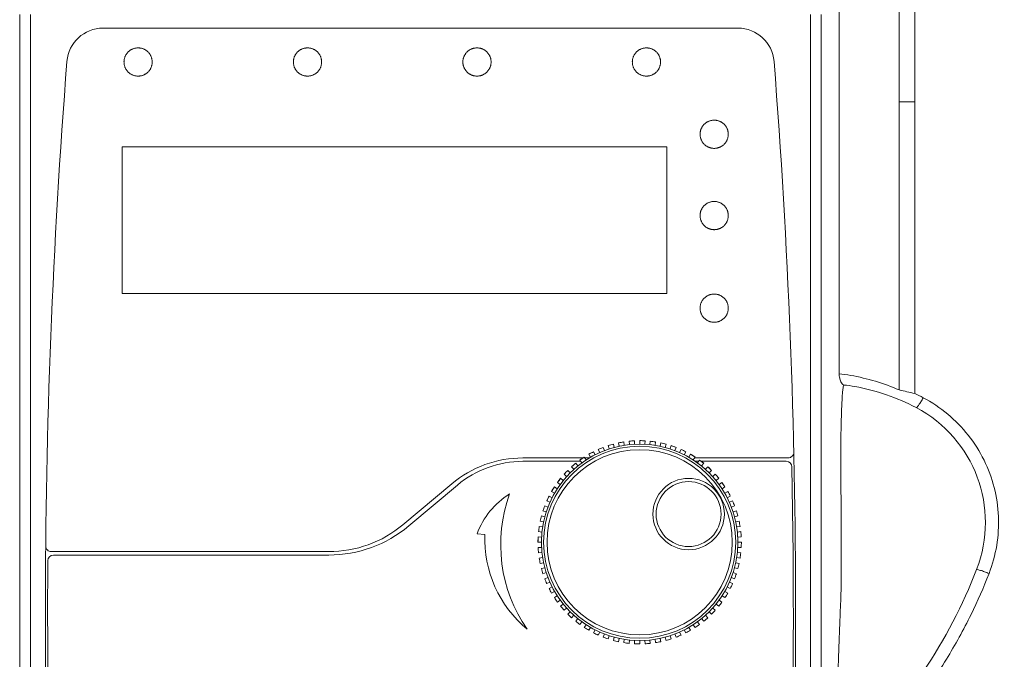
# Model space of a CAD drawing. Header units: millimetres. Extents: x -473 to 23648, y -382 to 1866.
# Tile 108 of 256: x 5102 to 5189, y 227 to 284. Entities that reach past the tile are written whole.
import ezdxf

# ---------------------------------------------------------------- set-up
doc = ezdxf.new("R2010")
doc.units = ezdxf.units.MM
doc.header["$LTSCALE"] = 80
doc.header["$PDMODE"] = 3
doc.header["$PDSIZE"] = 0.3
doc.layers.get('0').update_dxf_attribs({"linetype": 'CONTINUOUS'})
doc.styles.get("Standard").update_dxf_attribs({"font": 'technic_.ttf', "width": 0.7})
doc.dimstyles.get("Standard").update_dxf_attribs({"dimtxt": 3, "dimasz": 3, "dimexe": 0.18, "dimexo": 0.0625, "dimgap": 0.09, "dimtad": 1, "dimdsep": 46, "dimtxsty": 'Standard', "dimcen": 0.09, "dimadec": 0, "dimazin": 0, "dimtol": 1, "dimtp": 0.01, "dimtm": 0.01, "dimtfac": 1, "dimtofl": 0, "dimtmove": 0, "dimatfit": 3, "dimfxl": 1, "dimtolj": 1, "dimarcsym": 0})

# ---------------------------------------------------------------- blocks, each defined once
blk = doc.blocks.new('*D43')
at = {"color": 0, "lineweight": 0, "transparency": 16777216}
for p, q in [((5138.908, 318.41), (5249.944, 318.41)), ((5248.144, 310.41), (5248.144, 172.017)), ((5248.144, -5.056), (5248.144, 133.337)), ((5218.9, -13.056), (5249.944, -13.056))]:
    blk.add_line(p, q, dxfattribs=at)
for p in [(5137.108, 318.41), (5217.1, -13.056), (5248.144, -13.056)]:
    blk.add_point(p, dxfattribs=at)
for points in [[(5249.478, 310.41), (5246.811, 310.41), (5248.144, 318.41)], [(5246.811, -5.056), (5249.478, -5.056), (5248.144, -13.056)]]:
    blk.add_solid(points, dxfattribs=at)
at = {"color": 0, "lineweight": 0, "transparency": 16777216, "insert": (5248.144, 152.677), "char_height": 15, "attachment_point": 5, "rotation": 90}
blk.add_mtext('\\A1;331.5', dxfattribs=at)

msp = doc.modelspace()

# ---------------------------------------------------------------- linework, layer by layer
at = {"color": 0, "linetype": 'Continuous', "lineweight": 0}
for p, q in [((5179.483, 286.671), (5179.483, 276.659)), ((5180.849, 286.671), (5180.849, 276.659)), ((5174.154, 285.07), (5174.154, 278.874)), ((5101.634, 284.397), (5101.634, 178.997)), ((5102.585, 284.397), (5102.585, 178.997)), ((5171.632, 178.997), (5171.632, 284.397)), ((5172.583, 178.998), (5172.583, 284.398)), ((5165.208, 283.197), (5109.009, 283.197)), ((5179.483, 276.659), (5179.483, 276.399)), ((5180.849, 276.659), (5179.483, 276.659)), ((5179.483, 276.399), (5179.483, 251.152)), ((5180.849, 276.399), (5180.848, 250.842)), ((5180.849, 276.659), (5180.849, 276.399)), ((5110.715, 259.697), (5110.715, 272.697)), ((5110.715, 272.697), (5158.905, 272.697)), ((5158.905, 272.697), (5158.905, 259.697)), ((5158.905, 259.697), (5110.715, 259.697)), ((5155.568, 246.616), (5156.037, 246.652)), ((5156.037, 246.652), (5156.053, 246.353)), ((5156.508, 246.365), (5156.508, 246.665)), ((5156.979, 246.652), (5156.964, 246.353)), ((5152.97, 245.613), (5152.848, 245.887)), ((5153.283, 246.067), (5153.391, 245.787)), ((5153.727, 246.224), (5154.179, 246.358)), ((5153.82, 245.939), (5153.727, 246.224)), ((5154.179, 246.358), (5154.257, 246.068)), ((5154.637, 246.468), (5155.101, 246.554)), ((5154.7, 246.175), (5154.637, 246.468)), ((5155.101, 246.554), (5155.147, 246.258)), ((5155.599, 246.317), (5155.568, 246.616)), ((5157.418, 246.317), (5157.449, 246.616)), ((5157.449, 246.616), (5157.916, 246.554)), ((5157.916, 246.554), (5157.869, 246.258)), ((5158.317, 246.175), (5158.38, 246.468)), ((5158.38, 246.468), (5158.838, 246.358)), ((5158.838, 246.358), (5158.76, 246.068)), ((5159.197, 245.939), (5159.29, 246.224)), ((5159.29, 246.224), (5159.734, 246.067)), ((5159.734, 246.067), (5159.626, 245.787)), ((5160.047, 245.613), (5160.169, 245.887)), ((5151.494, 245.135), (5146.169, 245.135)), ((5151.218, 244.946), (5151.607, 245.213)), ((5151.395, 244.703), (5151.218, 244.946)), ((5151.607, 245.213), (5151.77, 244.961)), ((5152.05, 245.135), (5151.657, 245.135)), ((5152.008, 245.459), (5152.423, 245.684)), ((5152.158, 245.199), (5152.008, 245.459)), ((5152.423, 245.684), (5152.559, 245.417)), ((5160.594, 245.684), (5160.458, 245.417)), ((5160.858, 245.199), (5161.008, 245.459)), ((5161.008, 245.459), (5161.41, 245.213)), ((5161.41, 245.213), (5161.247, 244.961)), ((5169.648, 245.135), (5161.36, 245.135)), ((5161.622, 244.703), (5161.799, 244.946)), ((5161.799, 244.946), (5162.172, 244.659)), ((5151.299, 244.835), (5146.169, 244.835)), ((5150.144, 244.029), (5150.357, 243.817)), ((5150.486, 244.353), (5150.845, 244.659)), ((5150.687, 244.13), (5150.486, 244.353)), ((5150.845, 244.659), (5151.033, 244.426)), ((5161.718, 244.835), (5161.435, 244.835)), ((5169.476, 244.835), (5161.943, 244.835)), ((5162.172, 244.659), (5161.984, 244.426)), ((5162.33, 244.13), (5162.531, 244.353)), ((5162.531, 244.353), (5162.872, 244.029)), ((5162.872, 244.029), (5162.66, 243.817)), ((5149.227, 242.955), (5149.514, 243.329)), ((5149.514, 243.329), (5149.747, 243.14)), ((5150.043, 243.486), (5149.82, 243.687)), ((5162.974, 243.486), (5163.197, 243.687)), ((5163.503, 243.329), (5163.27, 243.14)), ((5139.87, 242.842), (5135.554, 239.222)), ((5140.384, 242.73), (5136.069, 239.109)), ((5148.714, 242.165), (5148.96, 242.567)), ((5148.96, 242.567), (5149.212, 242.403)), ((5149.47, 242.779), (5149.227, 242.955)), ((5163.547, 242.779), (5163.79, 242.955)), ((5163.79, 242.955), (5164.056, 242.567)), ((5164.056, 242.567), (5163.805, 242.403)), ((5148.287, 241.325), (5148.489, 241.751)), ((5148.489, 241.751), (5148.757, 241.615)), ((5148.974, 242.015), (5148.714, 242.165)), ((5164.043, 242.015), (5164.303, 242.165)), ((5164.528, 241.751), (5164.26, 241.615)), ((5174.336, 233.41), (5174.336, 241.498)), ((5148.106, 240.89), (5148.386, 240.783)), ((5148.561, 241.203), (5148.287, 241.325)), ((5164.456, 241.203), (5164.73, 241.325)), ((5164.911, 240.89), (5164.631, 240.783)), ((5147.815, 239.994), (5148.105, 239.917)), ((5148.234, 240.353), (5147.949, 240.446)), ((5164.783, 240.353), (5165.068, 240.446)), ((5165.202, 239.994), (5164.912, 239.917)), ((5147.619, 239.073), (5147.916, 239.026)), ((5147.999, 239.474), (5147.705, 239.536)), ((5165.018, 239.474), (5165.312, 239.536)), ((5165.398, 239.073), (5165.101, 239.026)), ((5147.508, 237.665), (5147.521, 238.136)), ((5147.521, 238.136), (5147.82, 238.12)), ((5147.856, 238.574), (5147.558, 238.606)), ((5165.161, 238.574), (5165.459, 238.606)), ((5165.496, 238.136), (5165.197, 238.12)), ((5147.808, 237.665), (5147.508, 237.665)), ((5147.521, 237.194), (5147.82, 237.209)), ((5165.496, 237.194), (5165.197, 237.209)), ((5165.208, 237.665), (5165.508, 237.665)), ((5128.998, 236.835), (5104.436, 236.835)), ((5128.998, 236.535), (5104.625, 236.535)), ((5147.856, 236.755), (5147.558, 236.724)), ((5147.619, 236.257), (5147.916, 236.304)), ((5165.398, 236.257), (5165.101, 236.304)), ((5165.161, 236.755), (5165.459, 236.724)), ((5147.999, 235.856), (5147.705, 235.794)), ((5165.202, 235.335), (5164.912, 235.413)), ((5165.018, 235.856), (5165.312, 235.794)), ((5164.783, 234.976), (5165.068, 234.884))]:
    msp.add_line(p, q, dxfattribs=at)
at = {"linetype": 'Continuous', "lineweight": 0}
for p, q in [((5147.815, 235.335), (5148.105, 235.413)), ((5147.949, 234.884), (5147.815, 235.335)), ((5148.234, 234.976), (5147.949, 234.884)), ((5148.106, 234.439), (5148.386, 234.547)), ((5164.911, 234.439), (5164.631, 234.547)), ((5148.561, 234.126), (5148.287, 234.004)), ((5148.489, 233.579), (5148.757, 233.715)), ((5164.528, 233.579), (5164.26, 233.715)), ((5164.456, 234.126), (5164.73, 234.004)), ((5148.974, 233.315), (5148.714, 233.165)), ((5148.96, 232.763), (5149.212, 232.926)), ((5164.056, 232.763), (5163.805, 232.926)), ((5164.043, 233.315), (5164.303, 233.165)), ((5149.47, 232.551), (5149.227, 232.375)), ((5149.514, 232.001), (5149.747, 232.19)), ((5150.043, 231.843), (5149.82, 231.643)), ((5162.974, 231.843), (5163.197, 231.643)), ((5163.503, 232.001), (5163.27, 232.19)), ((5163.547, 232.551), (5163.79, 232.375)), ((5150.144, 231.301), (5150.357, 231.513)), ((5150.687, 231.199), (5150.486, 230.977)), ((5162.33, 231.199), (5162.531, 230.977)), ((5162.872, 231.301), (5162.66, 231.513)), ((5150.845, 230.67), (5151.033, 230.904)), ((5151.395, 230.626), (5151.218, 230.384)), ((5151.607, 230.117), (5151.77, 230.368)), ((5152.158, 230.13), (5152.008, 229.871)), ((5160.858, 230.13), (5161.008, 229.871)), ((5161.41, 230.117), (5161.247, 230.368)), ((5161.622, 230.626), (5161.799, 230.384)), ((5162.172, 230.67), (5161.984, 230.904)), ((5152.423, 229.646), (5152.559, 229.913)), ((5152.97, 229.717), (5152.848, 229.443)), ((5153.283, 229.263), (5153.391, 229.543)), ((5153.82, 229.391), (5153.727, 229.105)), ((5154.179, 228.971), (5154.257, 229.261)), ((5158.838, 228.971), (5158.76, 229.261)), ((5159.197, 229.391), (5159.29, 229.105)), ((5159.734, 229.263), (5159.626, 229.543)), ((5160.047, 229.717), (5160.169, 229.443)), ((5160.594, 229.646), (5160.458, 229.913)), ((5154.7, 229.155), (5154.637, 228.861)), ((5155.101, 228.776), (5155.147, 229.072)), ((5155.599, 229.012), (5155.568, 228.714)), ((5156.037, 228.677), (5156.053, 228.977)), ((5156.508, 228.965), (5156.508, 228.665)), ((5156.979, 228.677), (5156.964, 228.977)), ((5157.418, 229.012), (5157.449, 228.714)), ((5157.916, 228.776), (5157.869, 229.072)), ((5158.317, 229.155), (5158.38, 228.861))]:
    msp.add_line(p, q, dxfattribs=at)
at = {"color": 0, "linetype": 'Continuous', "lineweight": 0}
for points in [[(5113.363, 280.197), (5113.361, 280.25), (5113.357, 280.303), (5113.352, 280.354), (5113.344, 280.404), (5113.335, 280.454), (5113.324, 280.502), (5113.312, 280.55), (5113.297, 280.597), (5113.281, 280.644), (5113.262, 280.689), (5113.242, 280.734), (5113.22, 280.778), (5113.196, 280.821), (5113.171, 280.863), (5113.144, 280.904), (5113.116, 280.944), (5113.086, 280.982), (5113.055, 281.019), (5113.022, 281.055), (5112.988, 281.09), (5112.953, 281.123), (5112.917, 281.154), (5112.88, 281.184), (5112.842, 281.213), (5112.802, 281.24), (5112.762, 281.265), (5112.721, 281.289), (5112.679, 281.311), (5112.637, 281.332), (5112.594, 281.351), (5112.55, 281.368), (5112.505, 281.384), (5112.46, 281.398), (5112.415, 281.41), (5112.369, 281.42), (5112.323, 281.429), (5112.277, 281.436), (5112.23, 281.441), (5112.184, 281.445), (5112.137, 281.447), (5112.09, 281.447), (5112.044, 281.445), (5111.997, 281.441), (5111.951, 281.436), (5111.904, 281.429), (5111.858, 281.42), (5111.812, 281.41), (5111.767, 281.398), (5111.722, 281.384), (5111.677, 281.368), (5111.634, 281.351), (5111.59, 281.332), (5111.548, 281.311), (5111.506, 281.289), (5111.465, 281.265), (5111.425, 281.239), (5111.385, 281.212), (5111.347, 281.184), (5111.31, 281.154), (5111.274, 281.122), (5111.239, 281.089), (5111.205, 281.054), (5111.172, 281.019), (5111.141, 280.981), (5111.111, 280.943), (5111.083, 280.903), (5111.056, 280.862), (5111.031, 280.82), (5111.007, 280.777), (5110.985, 280.733), (5110.965, 280.688), (5110.947, 280.643), (5110.93, 280.596), (5110.916, 280.549), (5110.903, 280.502), (5110.892, 280.453), (5110.883, 280.404), (5110.876, 280.353), (5110.87, 280.302), (5110.867, 280.25), (5110.865, 280.197)], [(5128.359, 280.197), (5128.357, 280.25), (5128.353, 280.303), (5128.347, 280.354), (5128.34, 280.404), (5128.331, 280.454), (5128.32, 280.502), (5128.307, 280.55), (5128.293, 280.597), (5128.276, 280.644), (5128.258, 280.689), (5128.238, 280.734), (5128.216, 280.778), (5128.192, 280.821), (5128.167, 280.863), (5128.14, 280.904), (5128.111, 280.944), (5128.081, 280.982), (5128.05, 281.019), (5128.018, 281.055), (5127.984, 281.09), (5127.949, 281.123), (5127.913, 281.154), (5127.875, 281.184), (5127.837, 281.213), (5127.798, 281.24), (5127.758, 281.265), (5127.717, 281.289), (5127.675, 281.311), (5127.632, 281.332), (5127.589, 281.351), (5127.545, 281.368), (5127.501, 281.384), (5127.456, 281.398), (5127.41, 281.41), (5127.365, 281.42), (5127.318, 281.429), (5127.272, 281.436), (5127.226, 281.441), (5127.179, 281.445), (5127.132, 281.447), (5127.085, 281.447), (5127.039, 281.445), (5126.992, 281.441), (5126.946, 281.436), (5126.899, 281.429), (5126.853, 281.42), (5126.807, 281.41), (5126.762, 281.398), (5126.717, 281.384), (5126.672, 281.368), (5126.628, 281.351), (5126.585, 281.332), (5126.542, 281.311), (5126.501, 281.289), (5126.46, 281.265), (5126.419, 281.239), (5126.38, 281.212), (5126.342, 281.184), (5126.304, 281.154), (5126.268, 281.122), (5126.233, 281.089), (5126.199, 281.054), (5126.167, 281.019), (5126.136, 280.981), (5126.106, 280.943), (5126.077, 280.903), (5126.05, 280.862), (5126.025, 280.82), (5126.002, 280.777), (5125.98, 280.733), (5125.959, 280.688), (5125.941, 280.643), (5125.925, 280.596), (5125.91, 280.549), (5125.897, 280.502), (5125.886, 280.453), (5125.877, 280.404), (5125.87, 280.353), (5125.865, 280.302), (5125.861, 280.25), (5125.859, 280.197)], [(5143.358, 280.197), (5143.356, 280.25), (5143.353, 280.303), (5143.347, 280.354), (5143.34, 280.404), (5143.331, 280.454), (5143.32, 280.502), (5143.307, 280.55), (5143.293, 280.597), (5143.276, 280.644), (5143.258, 280.689), (5143.237, 280.734), (5143.215, 280.778), (5143.192, 280.821), (5143.166, 280.863), (5143.139, 280.904), (5143.111, 280.944), (5143.081, 280.982), (5143.05, 281.019), (5143.017, 281.055), (5142.984, 281.09), (5142.948, 281.123), (5142.912, 281.154), (5142.875, 281.184), (5142.837, 281.213), (5142.798, 281.24), (5142.757, 281.265), (5142.716, 281.289), (5142.675, 281.311), (5142.632, 281.332), (5142.589, 281.351), (5142.545, 281.368), (5142.5, 281.384), (5142.455, 281.398), (5142.41, 281.41), (5142.364, 281.42), (5142.318, 281.429), (5142.272, 281.436), (5142.225, 281.441), (5142.179, 281.445), (5142.132, 281.447), (5142.085, 281.447), (5142.038, 281.445), (5141.992, 281.441), (5141.945, 281.436), (5141.899, 281.429), (5141.853, 281.42), (5141.807, 281.41), (5141.761, 281.398), (5141.716, 281.384), (5141.672, 281.368), (5141.628, 281.351), (5141.585, 281.332), (5141.542, 281.311), (5141.5, 281.289), (5141.459, 281.265), (5141.419, 281.239), (5141.38, 281.212), (5141.341, 281.184), (5141.304, 281.154), (5141.268, 281.122), (5141.233, 281.089), (5141.199, 281.054), (5141.166, 281.019), (5141.135, 280.981), (5141.105, 280.943), (5141.077, 280.903), (5141.05, 280.862), (5141.025, 280.82), (5141.001, 280.777), (5140.979, 280.733), (5140.959, 280.688), (5140.941, 280.643), (5140.924, 280.596), (5140.91, 280.549), (5140.897, 280.502), (5140.886, 280.453), (5140.877, 280.404), (5140.87, 280.353), (5140.864, 280.302), (5140.861, 280.25), (5140.859, 280.197)], [(5158.355, 280.197), (5158.353, 280.25), (5158.35, 280.303), (5158.344, 280.354), (5158.337, 280.404), (5158.328, 280.454), (5158.317, 280.502), (5158.304, 280.55), (5158.289, 280.597), (5158.273, 280.644), (5158.255, 280.689), (5158.234, 280.734), (5158.212, 280.778), (5158.189, 280.821), (5158.163, 280.863), (5158.136, 280.904), (5158.108, 280.944), (5158.078, 280.982), (5158.047, 281.019), (5158.014, 281.055), (5157.981, 281.09), (5157.946, 281.123), (5157.909, 281.154), (5157.872, 281.184), (5157.834, 281.213), (5157.795, 281.24), (5157.755, 281.265), (5157.713, 281.289), (5157.672, 281.311), (5157.629, 281.332), (5157.586, 281.351), (5157.542, 281.368), (5157.498, 281.384), (5157.453, 281.398), (5157.407, 281.41), (5157.361, 281.42), (5157.315, 281.429), (5157.269, 281.436), (5157.223, 281.441), (5157.176, 281.445), (5157.129, 281.447), (5157.082, 281.447), (5157.036, 281.445), (5156.989, 281.441), (5156.943, 281.436), (5156.896, 281.429), (5156.85, 281.42), (5156.804, 281.41), (5156.759, 281.398), (5156.714, 281.384), (5156.669, 281.368), (5156.626, 281.351), (5156.582, 281.332), (5156.54, 281.311), (5156.498, 281.289), (5156.457, 281.265), (5156.416, 281.239), (5156.377, 281.212), (5156.339, 281.184), (5156.302, 281.154), (5156.265, 281.122), (5156.23, 281.089), (5156.197, 281.054), (5156.164, 281.019), (5156.133, 280.981), (5156.103, 280.943), (5156.075, 280.903), (5156.048, 280.862), (5156.022, 280.82), (5155.999, 280.777), (5155.977, 280.733), (5155.957, 280.688), (5155.938, 280.643), (5155.922, 280.596), (5155.907, 280.549), (5155.895, 280.502), (5155.884, 280.453), (5155.875, 280.404), (5155.868, 280.353), (5155.862, 280.302), (5155.858, 280.25), (5155.856, 280.197)], [(5110.865, 280.197), (5110.867, 280.144), (5110.87, 280.092), (5110.876, 280.041), (5110.883, 279.991), (5110.892, 279.941), (5110.903, 279.892), (5110.916, 279.845), (5110.93, 279.797), (5110.947, 279.751), (5110.965, 279.705), (5110.986, 279.661), (5111.008, 279.617), (5111.031, 279.574), (5111.057, 279.532), (5111.084, 279.491), (5111.112, 279.451), (5111.142, 279.413), (5111.173, 279.375), (5111.206, 279.34), (5111.239, 279.305), (5111.274, 279.272), (5111.31, 279.241), (5111.348, 279.211), (5111.386, 279.182), (5111.425, 279.155), (5111.465, 279.13), (5111.506, 279.106), (5111.548, 279.084), (5111.591, 279.063), (5111.634, 279.044), (5111.678, 279.027), (5111.722, 279.011), (5111.767, 278.997), (5111.813, 278.985), (5111.858, 278.975), (5111.904, 278.966), (5111.951, 278.959), (5111.997, 278.954), (5112.044, 278.95), (5112.09, 278.948), (5112.137, 278.948), (5112.184, 278.95), (5112.231, 278.954), (5112.277, 278.959), (5112.323, 278.966), (5112.369, 278.975), (5112.415, 278.985), (5112.461, 278.997), (5112.506, 279.011), (5112.55, 279.027), (5112.594, 279.044), (5112.637, 279.063), (5112.68, 279.084), (5112.722, 279.106), (5112.763, 279.13), (5112.803, 279.155), (5112.842, 279.182), (5112.881, 279.211), (5112.918, 279.241), (5112.954, 279.273), (5112.989, 279.306), (5113.023, 279.34), (5113.055, 279.376), (5113.087, 279.414), (5113.116, 279.452), (5113.145, 279.492), (5113.172, 279.533), (5113.197, 279.575), (5113.221, 279.618), (5113.243, 279.662), (5113.263, 279.707), (5113.281, 279.752), (5113.298, 279.798), (5113.312, 279.846), (5113.325, 279.893), (5113.336, 279.942), (5113.345, 279.991), (5113.352, 280.042), (5113.357, 280.093), (5113.361, 280.145), (5113.363, 280.197)], [(5125.859, 280.197), (5125.861, 280.144), (5125.865, 280.092), (5125.87, 280.041), (5125.878, 279.991), (5125.887, 279.941), (5125.898, 279.892), (5125.91, 279.845), (5125.925, 279.797), (5125.941, 279.751), (5125.96, 279.705), (5125.98, 279.661), (5126.002, 279.617), (5126.026, 279.574), (5126.051, 279.532), (5126.078, 279.491), (5126.106, 279.451), (5126.136, 279.413), (5126.168, 279.375), (5126.2, 279.34), (5126.234, 279.305), (5126.269, 279.272), (5126.305, 279.241), (5126.342, 279.211), (5126.381, 279.182), (5126.42, 279.155), (5126.46, 279.13), (5126.501, 279.106), (5126.543, 279.084), (5126.586, 279.063), (5126.629, 279.044), (5126.673, 279.027), (5126.717, 279.011), (5126.762, 278.997), (5126.807, 278.985), (5126.853, 278.975), (5126.899, 278.966), (5126.946, 278.959), (5126.992, 278.954), (5127.039, 278.95), (5127.086, 278.948), (5127.132, 278.948), (5127.179, 278.95), (5127.226, 278.954), (5127.272, 278.959), (5127.319, 278.966), (5127.365, 278.975), (5127.411, 278.985), (5127.456, 278.997), (5127.501, 279.011), (5127.545, 279.027), (5127.589, 279.044), (5127.633, 279.063), (5127.675, 279.084), (5127.717, 279.106), (5127.758, 279.13), (5127.799, 279.155), (5127.838, 279.182), (5127.876, 279.211), (5127.913, 279.241), (5127.95, 279.273), (5127.985, 279.306), (5128.018, 279.34), (5128.051, 279.376), (5128.082, 279.414), (5128.112, 279.452), (5128.14, 279.492), (5128.167, 279.533), (5128.193, 279.575), (5128.216, 279.618), (5128.238, 279.662), (5128.258, 279.707), (5128.277, 279.752), (5128.293, 279.798), (5128.308, 279.846), (5128.32, 279.893), (5128.331, 279.942), (5128.34, 279.991), (5128.348, 280.042), (5128.353, 280.093), (5128.357, 280.145), (5128.359, 280.197)], [(5140.859, 280.197), (5140.861, 280.144), (5140.864, 280.092), (5140.87, 280.041), (5140.877, 279.991), (5140.886, 279.941), (5140.897, 279.892), (5140.91, 279.845), (5140.924, 279.797), (5140.941, 279.751), (5140.959, 279.705), (5140.98, 279.661), (5141.002, 279.617), (5141.025, 279.574), (5141.051, 279.532), (5141.078, 279.491), (5141.106, 279.451), (5141.136, 279.413), (5141.167, 279.375), (5141.2, 279.34), (5141.234, 279.305), (5141.269, 279.272), (5141.305, 279.241), (5141.342, 279.211), (5141.38, 279.182), (5141.419, 279.155), (5141.46, 279.13), (5141.501, 279.106), (5141.543, 279.084), (5141.585, 279.063), (5141.628, 279.044), (5141.672, 279.027), (5141.717, 279.011), (5141.762, 278.997), (5141.807, 278.985), (5141.853, 278.975), (5141.899, 278.966), (5141.945, 278.959), (5141.992, 278.954), (5142.038, 278.95), (5142.085, 278.948), (5142.132, 278.948), (5142.179, 278.95), (5142.225, 278.954), (5142.272, 278.959), (5142.318, 278.966), (5142.364, 278.975), (5142.41, 278.985), (5142.456, 278.997), (5142.501, 279.011), (5142.545, 279.027), (5142.589, 279.044), (5142.632, 279.063), (5142.675, 279.084), (5142.717, 279.106), (5142.758, 279.13), (5142.798, 279.155), (5142.837, 279.182), (5142.876, 279.211), (5142.913, 279.241), (5142.949, 279.273), (5142.984, 279.306), (5143.018, 279.34), (5143.051, 279.376), (5143.082, 279.414), (5143.112, 279.452), (5143.14, 279.492), (5143.167, 279.533), (5143.192, 279.575), (5143.216, 279.618), (5143.238, 279.662), (5143.258, 279.707), (5143.276, 279.752), (5143.293, 279.798), (5143.307, 279.846), (5143.32, 279.893), (5143.331, 279.942), (5143.34, 279.991), (5143.347, 280.042), (5143.353, 280.093), (5143.357, 280.145), (5143.358, 280.197)], [(5155.856, 280.197), (5155.858, 280.144), (5155.862, 280.092), (5155.868, 280.041), (5155.875, 279.991), (5155.884, 279.941), (5155.895, 279.892), (5155.908, 279.845), (5155.922, 279.797), (5155.939, 279.751), (5155.957, 279.705), (5155.977, 279.661), (5155.999, 279.617), (5156.023, 279.574), (5156.048, 279.532), (5156.075, 279.491), (5156.104, 279.451), (5156.134, 279.413), (5156.165, 279.375), (5156.197, 279.34), (5156.231, 279.305), (5156.266, 279.272), (5156.302, 279.241), (5156.34, 279.211), (5156.378, 279.182), (5156.417, 279.155), (5156.457, 279.13), (5156.498, 279.106), (5156.54, 279.084), (5156.583, 279.063), (5156.626, 279.044), (5156.67, 279.027), (5156.714, 279.011), (5156.759, 278.997), (5156.805, 278.985), (5156.85, 278.975), (5156.896, 278.966), (5156.943, 278.959), (5156.989, 278.954), (5157.036, 278.95), (5157.083, 278.948), (5157.129, 278.948), (5157.176, 278.95), (5157.223, 278.954), (5157.269, 278.959), (5157.316, 278.966), (5157.362, 278.975), (5157.407, 278.985), (5157.453, 278.997), (5157.498, 279.011), (5157.542, 279.027), (5157.586, 279.044), (5157.63, 279.063), (5157.672, 279.084), (5157.714, 279.106), (5157.755, 279.13), (5157.795, 279.155), (5157.835, 279.182), (5157.873, 279.211), (5157.91, 279.241), (5157.946, 279.273), (5157.981, 279.306), (5158.015, 279.34), (5158.048, 279.376), (5158.079, 279.414), (5158.109, 279.452), (5158.137, 279.492), (5158.164, 279.533), (5158.189, 279.575), (5158.213, 279.618), (5158.235, 279.662), (5158.255, 279.707), (5158.273, 279.752), (5158.29, 279.798), (5158.304, 279.846), (5158.317, 279.893), (5158.328, 279.942), (5158.337, 279.991), (5158.344, 280.042), (5158.35, 280.093), (5158.353, 280.145), (5158.355, 280.197)], [(5164.352, 273.797), (5164.35, 273.85), (5164.346, 273.903), (5164.341, 273.954), (5164.333, 274.004), (5164.324, 274.054), (5164.313, 274.102), (5164.301, 274.15), (5164.286, 274.197), (5164.269, 274.244), (5164.251, 274.289), (5164.231, 274.334), (5164.209, 274.378), (5164.185, 274.421), (5164.16, 274.463), (5164.133, 274.504), (5164.104, 274.544), (5164.075, 274.582), (5164.043, 274.619), (5164.011, 274.655), (5163.977, 274.69), (5163.942, 274.723), (5163.906, 274.754), (5163.869, 274.784), (5163.83, 274.813), (5163.791, 274.84), (5163.751, 274.865), (5163.71, 274.889), (5163.668, 274.911), (5163.626, 274.932), (5163.582, 274.951), (5163.539, 274.968), (5163.494, 274.984), (5163.449, 274.998), (5163.404, 275.01), (5163.358, 275.02), (5163.312, 275.029), (5163.266, 275.036), (5163.219, 275.041), (5163.173, 275.045), (5163.126, 275.047), (5163.079, 275.047), (5163.033, 275.045), (5162.986, 275.041), (5162.939, 275.036), (5162.893, 275.029), (5162.847, 275.02), (5162.801, 275.01), (5162.756, 274.998), (5162.711, 274.984), (5162.666, 274.968), (5162.622, 274.951), (5162.579, 274.932), (5162.537, 274.911), (5162.495, 274.889), (5162.454, 274.865), (5162.413, 274.839), (5162.374, 274.812), (5162.336, 274.784), (5162.299, 274.754), (5162.263, 274.722), (5162.227, 274.689), (5162.194, 274.654), (5162.161, 274.619), (5162.13, 274.581), (5162.1, 274.543), (5162.072, 274.503), (5162.045, 274.462), (5162.02, 274.42), (5161.996, 274.377), (5161.974, 274.333), (5161.954, 274.288), (5161.935, 274.243), (5161.919, 274.196), (5161.904, 274.149), (5161.892, 274.102), (5161.881, 274.053), (5161.872, 274.004), (5161.865, 273.953), (5161.859, 273.902), (5161.855, 273.85), (5161.853, 273.797)], [(5161.853, 273.797), (5161.856, 273.744), (5161.859, 273.692), (5161.865, 273.641), (5161.872, 273.591), (5161.881, 273.541), (5161.892, 273.492), (5161.905, 273.445), (5161.919, 273.397), (5161.936, 273.351), (5161.954, 273.305), (5161.974, 273.261), (5161.996, 273.217), (5162.02, 273.174), (5162.045, 273.132), (5162.072, 273.091), (5162.101, 273.051), (5162.131, 273.013), (5162.162, 272.975), (5162.194, 272.94), (5162.228, 272.905), (5162.263, 272.872), (5162.299, 272.841), (5162.337, 272.811), (5162.375, 272.782), (5162.414, 272.755), (5162.454, 272.73), (5162.495, 272.706), (5162.537, 272.684), (5162.58, 272.663), (5162.623, 272.644), (5162.667, 272.627), (5162.711, 272.611), (5162.756, 272.597), (5162.801, 272.585), (5162.847, 272.575), (5162.893, 272.566), (5162.94, 272.559), (5162.986, 272.554), (5163.033, 272.55), (5163.079, 272.548), (5163.126, 272.548), (5163.173, 272.55), (5163.219, 272.554), (5163.266, 272.559), (5163.312, 272.566), (5163.358, 272.575), (5163.404, 272.585), (5163.45, 272.597), (5163.494, 272.611), (5163.539, 272.627), (5163.583, 272.644), (5163.626, 272.663), (5163.669, 272.684), (5163.711, 272.706), (5163.752, 272.73), (5163.792, 272.755), (5163.831, 272.782), (5163.869, 272.811), (5163.907, 272.841), (5163.943, 272.873), (5163.978, 272.906), (5164.012, 272.94), (5164.044, 272.976), (5164.075, 273.014), (5164.105, 273.052), (5164.134, 273.092), (5164.16, 273.133), (5164.186, 273.175), (5164.209, 273.218), (5164.231, 273.262), (5164.252, 273.307), (5164.27, 273.352), (5164.286, 273.398), (5164.301, 273.446), (5164.314, 273.493), (5164.324, 273.542), (5164.333, 273.591), (5164.341, 273.642), (5164.346, 273.693), (5164.35, 273.745), (5164.352, 273.797)], [(5164.352, 266.597), (5164.35, 266.65), (5164.346, 266.703), (5164.341, 266.754), (5164.333, 266.804), (5164.324, 266.854), (5164.313, 266.902), (5164.301, 266.95), (5164.286, 266.997), (5164.269, 267.044), (5164.251, 267.089), (5164.231, 267.134), (5164.209, 267.178), (5164.185, 267.221), (5164.16, 267.263), (5164.133, 267.304), (5164.104, 267.344), (5164.075, 267.382), (5164.043, 267.419), (5164.011, 267.455), (5163.977, 267.49), (5163.942, 267.523), (5163.906, 267.554), (5163.869, 267.584), (5163.83, 267.613), (5163.791, 267.64), (5163.751, 267.665), (5163.71, 267.689), (5163.668, 267.711), (5163.626, 267.732), (5163.582, 267.751), (5163.539, 267.768), (5163.494, 267.784), (5163.449, 267.798), (5163.404, 267.81), (5163.358, 267.82), (5163.312, 267.829), (5163.266, 267.836), (5163.219, 267.841), (5163.173, 267.845), (5163.126, 267.847), (5163.079, 267.847), (5163.033, 267.845), (5162.986, 267.841), (5162.939, 267.836), (5162.893, 267.829), (5162.847, 267.82), (5162.801, 267.81), (5162.756, 267.798), (5162.711, 267.784), (5162.666, 267.768), (5162.622, 267.751), (5162.579, 267.732), (5162.537, 267.711), (5162.495, 267.689), (5162.454, 267.665), (5162.413, 267.639), (5162.374, 267.612), (5162.336, 267.584), (5162.299, 267.554), (5162.263, 267.522), (5162.227, 267.489), (5162.194, 267.454), (5162.161, 267.419), (5162.13, 267.381), (5162.1, 267.343), (5162.072, 267.303), (5162.045, 267.262), (5162.02, 267.22), (5161.996, 267.177), (5161.974, 267.133), (5161.954, 267.088), (5161.935, 267.043), (5161.919, 266.996), (5161.904, 266.949), (5161.892, 266.902), (5161.881, 266.853), (5161.872, 266.804), (5161.865, 266.753), (5161.859, 266.702), (5161.855, 266.65), (5161.853, 266.597)], [(5161.853, 266.597), (5161.856, 266.544), (5161.859, 266.492), (5161.865, 266.441), (5161.872, 266.391), (5161.881, 266.341), (5161.892, 266.292), (5161.905, 266.245), (5161.919, 266.197), (5161.936, 266.151), (5161.954, 266.105), (5161.974, 266.061), (5161.996, 266.017), (5162.02, 265.974), (5162.045, 265.932), (5162.072, 265.891), (5162.101, 265.851), (5162.131, 265.813), (5162.162, 265.775), (5162.194, 265.74), (5162.228, 265.705), (5162.263, 265.672), (5162.299, 265.641), (5162.337, 265.611), (5162.375, 265.582), (5162.414, 265.555), (5162.454, 265.53), (5162.495, 265.506), (5162.537, 265.484), (5162.58, 265.463), (5162.623, 265.444), (5162.667, 265.427), (5162.711, 265.411), (5162.756, 265.397), (5162.801, 265.385), (5162.847, 265.375), (5162.893, 265.366), (5162.94, 265.359), (5162.986, 265.354), (5163.033, 265.35), (5163.079, 265.348), (5163.126, 265.348), (5163.173, 265.35), (5163.219, 265.354), (5163.266, 265.359), (5163.312, 265.366), (5163.358, 265.375), (5163.404, 265.385), (5163.45, 265.397), (5163.494, 265.411), (5163.539, 265.427), (5163.583, 265.444), (5163.626, 265.463), (5163.669, 265.484), (5163.711, 265.506), (5163.752, 265.53), (5163.792, 265.555), (5163.831, 265.582), (5163.869, 265.611), (5163.907, 265.641), (5163.943, 265.673), (5163.978, 265.706), (5164.012, 265.74), (5164.044, 265.776), (5164.075, 265.814), (5164.105, 265.852), (5164.134, 265.892), (5164.16, 265.933), (5164.186, 265.975), (5164.209, 266.018), (5164.231, 266.062), (5164.252, 266.107), (5164.27, 266.152), (5164.286, 266.198), (5164.301, 266.246), (5164.314, 266.293), (5164.324, 266.342), (5164.333, 266.391), (5164.341, 266.442), (5164.346, 266.493), (5164.35, 266.545), (5164.352, 266.597)], [(5164.352, 258.397), (5164.35, 258.45), (5164.346, 258.503), (5164.341, 258.554), (5164.333, 258.604), (5164.324, 258.654), (5164.313, 258.702), (5164.301, 258.75), (5164.286, 258.797), (5164.269, 258.844), (5164.251, 258.889), (5164.231, 258.934), (5164.209, 258.978), (5164.185, 259.021), (5164.16, 259.063), (5164.133, 259.104), (5164.104, 259.144), (5164.075, 259.182), (5164.043, 259.219), (5164.011, 259.255), (5163.977, 259.29), (5163.942, 259.323), (5163.906, 259.354), (5163.869, 259.384), (5163.83, 259.413), (5163.791, 259.44), (5163.751, 259.465), (5163.71, 259.489), (5163.668, 259.511), (5163.626, 259.532), (5163.582, 259.551), (5163.539, 259.568), (5163.494, 259.584), (5163.449, 259.598), (5163.404, 259.61), (5163.358, 259.62), (5163.312, 259.629), (5163.266, 259.636), (5163.219, 259.641), (5163.173, 259.645), (5163.126, 259.647), (5163.079, 259.647), (5163.033, 259.645), (5162.986, 259.641), (5162.939, 259.636), (5162.893, 259.629), (5162.847, 259.62), (5162.801, 259.61), (5162.756, 259.598), (5162.711, 259.584), (5162.666, 259.568), (5162.622, 259.551), (5162.579, 259.532), (5162.537, 259.511), (5162.495, 259.489), (5162.454, 259.465), (5162.413, 259.439), (5162.374, 259.412), (5162.336, 259.384), (5162.299, 259.354), (5162.263, 259.322), (5162.227, 259.289), (5162.194, 259.254), (5162.161, 259.219), (5162.13, 259.181), (5162.1, 259.143), (5162.072, 259.103), (5162.045, 259.062), (5162.02, 259.02), (5161.996, 258.977), (5161.974, 258.933), (5161.954, 258.888), (5161.935, 258.843), (5161.919, 258.796), (5161.904, 258.749), (5161.892, 258.702), (5161.881, 258.653), (5161.872, 258.604), (5161.865, 258.553), (5161.859, 258.502), (5161.855, 258.45), (5161.853, 258.397)], [(5161.853, 258.397), (5161.856, 258.344), (5161.859, 258.292), (5161.865, 258.241), (5161.872, 258.191), (5161.881, 258.141), (5161.892, 258.092), (5161.905, 258.045), (5161.919, 257.997), (5161.936, 257.951), (5161.954, 257.905), (5161.974, 257.861), (5161.996, 257.817), (5162.02, 257.774), (5162.045, 257.732), (5162.072, 257.691), (5162.101, 257.651), (5162.131, 257.613), (5162.162, 257.575), (5162.194, 257.54), (5162.228, 257.505), (5162.263, 257.472), (5162.299, 257.441), (5162.337, 257.411), (5162.375, 257.382), (5162.414, 257.355), (5162.454, 257.33), (5162.495, 257.306), (5162.537, 257.284), (5162.58, 257.263), (5162.623, 257.244), (5162.667, 257.227), (5162.711, 257.211), (5162.756, 257.197), (5162.801, 257.185), (5162.847, 257.175), (5162.893, 257.166), (5162.94, 257.159), (5162.986, 257.154), (5163.033, 257.15), (5163.079, 257.148), (5163.126, 257.148), (5163.173, 257.15), (5163.219, 257.154), (5163.266, 257.159), (5163.312, 257.166), (5163.358, 257.175), (5163.404, 257.185), (5163.45, 257.197), (5163.494, 257.211), (5163.539, 257.227), (5163.583, 257.244), (5163.626, 257.263), (5163.669, 257.284), (5163.711, 257.306), (5163.752, 257.33), (5163.792, 257.355), (5163.831, 257.382), (5163.869, 257.411), (5163.907, 257.441), (5163.943, 257.473), (5163.978, 257.506), (5164.012, 257.54), (5164.044, 257.576), (5164.075, 257.614), (5164.105, 257.652), (5164.134, 257.692), (5164.16, 257.733), (5164.186, 257.775), (5164.209, 257.818), (5164.231, 257.862), (5164.252, 257.907), (5164.27, 257.952), (5164.286, 257.998), (5164.301, 258.046), (5164.314, 258.093), (5164.324, 258.142), (5164.333, 258.191), (5164.341, 258.242), (5164.346, 258.293), (5164.35, 258.345), (5164.352, 258.397)]]:
    msp.add_lwpolyline(points, dxfattribs=at)
for centre, radius in [((5156.508, 237.665), 8.7), ((5156.508, 237.665), 8.5), ((5156.508, 237.665), 8.2), ((5160.839, 240.165), 3.162), ((5160.839, 240.165), 2.875)]:
    msp.add_circle(centre, radius, dxfattribs=at)
for centre, radius, start, end in [((5109.009, 279.997), 3.2, 90, 175.51072), ((5165.208, 279.997), 3.2, 4.48928, 90), ((5726.708, 231.5), 622.8, 175.51072, 184.474232), ((4547.508, 231.5), 622.8, 355.525768, 4.48928), ((5173.178, 241.283), 11.34, 79.79197, 85.0567), ((5171.699, 233.056), 19.698, 66.72557, 79.79941), ((5173.611, 240.67), 10.963, 79.80105, 84.97086), ((5172.244, 233.055), 18.7, 62.14012, 79.80817), ((5165.678, 187.047), 65.574, 76.62378, 77.84744), ((5172.27, 232.768), 20.006, 62.22635, 64.60998), ((5175.608, 239.42), 11.5, 338.81263, 62.14012), ((5156.508, 237.665), 9, 93, 96), ((5156.508, 237.665), 9, 87, 90), ((5156.508, 237.665), 9, 87, 90), ((5156.508, 237.665), 9, 111, 114), ((5156.508, 237.665), 9, 111, 114), ((5156.508, 237.665), 9, 105, 108), ((5156.508, 237.665), 9, 99, 102), ((5156.508, 237.665), 9, 81, 84), ((5156.508, 237.665), 9, 75, 78), ((5156.508, 237.665), 9, 69, 72), ((5156.508, 237.665), 9, 63, 66), ((5156.508, 237.665), 9, 63, 66), ((5146.169, 235.335), 9.8, 90, 130), ((5156.508, 237.665), 9, 123, 126), ((5156.508, 237.665), 9, 117, 120), ((5156.508, 237.665), 9, 57, 60), ((5156.508, 237.665), 9, 51, 54), ((5169.648, 245.635), 0.5, 270, 1.30158), ((5146.169, 235.835), 9, 90, 130), ((5156.508, 237.665), 9, 135, 138), ((5156.508, 237.665), 9, 135, 138), ((5156.508, 237.665), 9, 129, 132), ((5156.508, 237.665), 9, 45, 48), ((4547.508, 231.5), 622.6, 355.525768, 1.182237), ((5169.476, 244.335), 0.5, 1.18224, 90), ((5156.508, 237.665), 9, 141, 144), ((5156.508, 237.665), 9, 39, 42), ((5156.508, 237.665), 9, 39, 42), ((5156.508, 237.665), 9, 147, 150), ((5156.508, 237.665), 9, 33, 36), ((5156.508, 237.665), 9, 153, 156), ((5156.508, 237.665), 9, 27, 30), ((5156.508, 237.665), 9, 27, 30), ((5156.508, 237.665), 9, 159, 162), ((5156.508, 237.665), 9, 21, 24), ((5156.508, 237.665), 9, 21, 24), ((5156.508, 237.665), 9, 165, 168), ((5156.508, 237.665), 9, 15, 18), ((5156.508, 237.665), 9, 15, 18), ((5128.998, 247.035), 10.2, 270, 310), ((5128.998, 247.535), 11, 270, 310), ((5156.508, 237.665), 9, 171, 174), ((5156.508, 237.665), 9, 9, 12), ((5156.508, 237.665), 9, 9, 12), ((5156.508, 237.665), 9, 177, 180), ((5156.508, 237.665), 9, 3, 6), ((5156.508, 237.665), 9, 4.49986, 6), ((5104.436, 237.335), 0.5, 179.46272, 270), ((5156.508, 237.665), 9, 183, 186), ((5156.508, 237.665), 9, 357, 0), ((5156.508, 237.665), 9, 357, 0), ((5104.625, 236.035), 0.5, 90, 179.58228), ((5156.508, 237.665), 9, 189, 192), ((5156.508, 237.665), 9, 351, 354), ((5156.508, 237.665), 9, 352.49999, 354), ((5726.708, 231.5), 622.6, 179.582278, 184.474232), ((5156.508, 237.665), 9, 345, 348), ((5156.508, 237.665), 9, 345, 348), ((5156.508, 237.665), 9, 339, 342), ((5156.508, 237.665), 9, 339, 342), ((5143.44, 251.889), 46, 313.43914, 338.81317)]:
    msp.add_arc(centre, radius, start, end, dxfattribs=at)
at = {"linetype": 'Continuous', "lineweight": 0}
for start, end in [(195, 198), (201, 204), (207, 210), (333, 336), (333, 336), (213, 216), (327, 330), (219, 222), (321, 324), (321, 322.49999), (225, 228), (309, 312), (310.5, 312), (315, 318), (231, 234), (237, 240), (303, 306), (243, 246), (249, 252), (291, 294), (297, 300), (255, 258), (261, 264), (267, 270), (273, 276), (279, 282), (280.49999, 282), (285, 288)]:
    msp.add_arc((5156.508, 237.665), 9, start, end, dxfattribs=at)
at = {"color": 0, "linetype": 'Continuous', "lineweight": 0}
for points, start_tangent, end_tangent in [([(5174.154, 278.874), (5174.154, 270.334), (5174.154, 261.476), (5174.155, 252.581)], (-0.000003, -1), (0.00009, -1)), ([(5174.155, 252.581), (5174.211, 252.21), (5174.325, 251.884), (5174.572, 251.59)], (0.002829, -0.999996), (0.992282, -0.123998)), ([(5174.336, 241.498), (5174.305, 243.61), (5174.304, 245.693), (5174.327, 247.589), (5174.37, 249.165), (5174.42, 250.288), (5174.473, 251.01), (5174.524, 251.419), (5174.572, 251.59)], (-0.023198, 0.999731), (0.538091, 0.842887)), ([(5181.593, 250.47), (5181.398, 250.117), (5181.212, 249.823), (5181.066, 249.636), (5180.982, 249.587)], (-0.459878, -0.887982), (-0.884093, 0.467311)), ([(5181.593, 250.47), (5183.768, 249.015), (5185.595, 247.139), (5186.983, 244.941), (5187.883, 242.513), (5188.262, 239.96), (5188.107, 237.384), (5187.426, 234.9)], (0.884618, -0.466317), (-0.362157, -0.932117)), ([(5187.426, 234.9), (5185.834, 231.267), (5183.652, 227.305), (5180.844, 223.24)], (-0.362356, -0.93204), (-0.610696, -0.791865)), ([(5187.426, 234.9), (5187.028, 235.053), (5186.672, 235.178), (5186.425, 235.253), (5186.331, 235.264)], (-0.929176, 0.369637), (-0.361356, -0.932428)), ([(5174.033, 217.561), (5173.978, 217.892), (5173.944, 218.716), (5173.935, 220.093), (5173.956, 222.005), (5174.001, 224.056), (5174.056, 225.968), (5174.115, 227.738), (5174.175, 229.358), (5174.232, 230.837), (5174.286, 232.184), (5174.336, 233.41)], (-0.551642, 0.834081), (0.040995, 0.999159))]:
    msp.add_spline(points, degree=3, dxfattribs=dict(at, start_tangent=start_tangent, end_tangent=end_tangent))
at = {"color": 0, "lineweight": 0}
msp.add_open_spline([(5146.546, 229.967), (5144.123, 233.475), (5143.544, 237.938), (5144.992, 241.949), (5144.992, 241.949), (5143.668, 241.115), (5142.656, 239.868), (5142.112, 238.402), (5142.112, 238.402), (5142.112, 238.402), (5142.799, 238.36), (5142.799, 238.36), (5142.799, 238.36), (5142.684, 235.134), (5144.067, 232.035), (5146.546, 229.967)], degree=3, knots=[0, 0, 0, 0, 0.25, 0.25, 0.25, 0.25, 0.5, 0.5, 0.5, 0.5, 0.75, 0.75, 0.75, 0.75, 1, 1, 1, 1], dxfattribs=at)

# ---------------------------------------------------------------- dimensions: what is measured, and where the dimension line sits
at = {"color": 3, "lineweight": 0}
dim = msp.add_linear_dim(base=(5248.144, -13.056), p1=(5137.108, 318.41), p2=(5217.1, -13.056), angle=90, dimstyle='Standard', override={"dimtxt": 15, "dimasz": 8, "dimexe": 1.8, "dimexo": 1.8, "dimtad": 0, "dimdec": 1, "dimzin": 0, "dimdsep": 0, "dimcen": 0.5, "dimtol": 0, "dimtdec": 4, "dimtzin": 0, "dimlwd": 0, "dimlwe": 0}, dxfattribs=at)
dim.commit()
dim.dimension.update_dxf_attribs({"geometry": '*D43', "text_midpoint": (5248.144, 152.677), "dimtype": 160})

doc.saveas('drawing.dxf')
